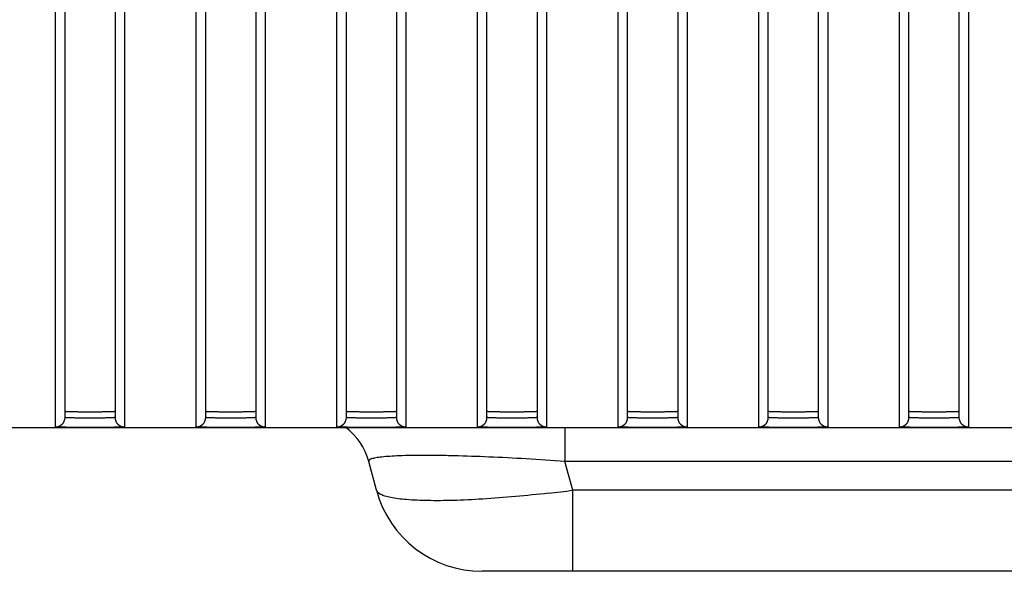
# Model space of a CAD drawing. Header units: millimetres. Extents: x -6054 to 364, y -1866 to 3094.
# Tile 245 of 256: x -4343 to -4312, y 1480 to 1497. Entities that reach past the tile are written whole.
import ezdxf

# ---------------------------------------------------------------- set-up
doc = ezdxf.new("R2010")
doc.units = ezdxf.units.MM
doc.header["$LTSCALE"] = 65.395
doc.layers.get('0').update_dxf_attribs({"linetype": 'CONTINUOUS'})

msp = doc.modelspace()

# ---------------------------------------------------------------- linework, layer by layer
at = {"linetype": 'Continuous'}
for p, q in [((-4341.723, 1484.478), (-4341.723, 1514.359)), ((-4340.123, 1514.359), (-4340.123, 1484.478)), ((-4337.223, 1484.478), (-4337.223, 1514.359)), ((-4335.623, 1514.359), (-4335.623, 1484.478)), ((-4332.723, 1484.478), (-4332.723, 1514.359)), ((-4331.123, 1514.359), (-4331.123, 1484.478)), ((-4328.223, 1484.478), (-4328.223, 1514.359)), ((-4326.623, 1514.359), (-4326.623, 1484.478)), ((-4323.723, 1484.478), (-4323.723, 1514.359)), ((-4322.123, 1514.359), (-4322.123, 1484.478)), ((-4319.223, 1484.478), (-4319.223, 1514.359)), ((-4317.623, 1514.359), (-4317.623, 1484.478)), ((-4314.723, 1484.478), (-4314.723, 1514.359)), ((-4313.123, 1514.359), (-4313.123, 1484.478)), ((-4341.723, 1484.678), (-4341.723, 1514.091)), ((-4341.723, 1484.678), (-4341.723, 1514.091)), ((-4340.123, 1514.091), (-4340.123, 1484.678)), ((-4340.123, 1514.091), (-4340.123, 1484.678)), ((-4337.223, 1484.678), (-4337.223, 1514.091)), ((-4337.223, 1484.678), (-4337.223, 1514.091)), ((-4335.623, 1514.091), (-4335.623, 1484.678)), ((-4335.623, 1514.091), (-4335.623, 1484.678)), ((-4332.723, 1484.678), (-4332.723, 1514.091)), ((-4332.723, 1484.678), (-4332.723, 1514.091)), ((-4331.123, 1514.091), (-4331.123, 1484.678)), ((-4331.123, 1514.091), (-4331.123, 1484.678)), ((-4328.223, 1484.678), (-4328.223, 1514.091)), ((-4328.223, 1484.678), (-4328.223, 1514.091)), ((-4326.623, 1514.091), (-4326.623, 1484.678)), ((-4326.623, 1514.091), (-4326.623, 1484.678)), ((-4323.723, 1484.678), (-4323.723, 1514.091)), ((-4323.723, 1484.678), (-4323.723, 1514.091)), ((-4322.123, 1514.091), (-4322.123, 1484.678)), ((-4322.123, 1514.091), (-4322.123, 1484.678)), ((-4319.223, 1484.678), (-4319.223, 1514.091)), ((-4319.223, 1484.678), (-4319.223, 1514.091)), ((-4317.623, 1514.091), (-4317.623, 1484.678)), ((-4317.623, 1514.091), (-4317.623, 1484.678)), ((-4314.723, 1484.678), (-4314.723, 1514.091)), ((-4314.723, 1484.678), (-4314.723, 1514.091)), ((-4313.123, 1514.091), (-4313.123, 1484.678)), ((-4313.123, 1514.091), (-4313.123, 1484.678)), ((-4342.023, 1484.178), (-4342.023, 1513.867)), ((-4339.823, 1513.867), (-4339.823, 1484.178)), ((-4337.523, 1484.178), (-4337.523, 1513.867)), ((-4335.323, 1513.867), (-4335.323, 1484.178)), ((-4333.023, 1484.178), (-4333.023, 1513.867)), ((-4330.823, 1513.867), (-4330.823, 1484.178)), ((-4328.523, 1484.178), (-4328.523, 1513.867)), ((-4326.323, 1513.867), (-4326.323, 1484.178)), ((-4324.023, 1484.178), (-4324.023, 1513.867)), ((-4321.823, 1513.867), (-4321.823, 1484.178)), ((-4319.523, 1484.178), (-4319.523, 1513.867)), ((-4317.323, 1513.867), (-4317.323, 1484.178)), ((-4315.023, 1484.178), (-4315.023, 1513.867)), ((-4312.823, 1513.867), (-4312.823, 1484.178)), ((-4432.673, 1484.154), (-3353.673, 1484.154)), ((-4325.729, 1484.154), (-4325.729, 1483.071)), ((-4331.761, 1482.148), (-4332.008, 1483.071)), ((-4325.482, 1482.148), (-4325.729, 1483.071)), ((-4260.617, 1483.071), (-4325.729, 1483.071)), ((-4325.482, 1479.554), (-4325.482, 1482.148)), ((-4260.864, 1482.148), (-4325.482, 1482.148)), ((-4257.966, 1479.554), (-4328.38, 1479.554))]:
    msp.add_line(p, q, dxfattribs=at)
for centre, radius, start, end in [((-4342.023, 1484.478), 0.3, 269.9896, 359.9896), ((-4339.823, 1484.478), 0.3, 180.0104, 270.0104), ((-4337.523, 1484.478), 0.3, 269.9896, 359.9896), ((-4335.323, 1484.478), 0.3, 180.0104, 270.0104), ((-4333.023, 1484.478), 0.3, 269.9896, 359.9896), ((-4330.823, 1484.478), 0.3, 180.0104, 270.0104), ((-4328.523, 1484.478), 0.3, 269.9896, 359.9896), ((-4326.323, 1484.478), 0.3, 180.0104, 270.0104), ((-4324.023, 1484.478), 0.3, 269.9896, 359.9896), ((-4321.823, 1484.478), 0.3, 180.0104, 270.0104), ((-4319.523, 1484.478), 0.3, 269.9896, 359.9896), ((-4317.323, 1484.478), 0.3, 180.0104, 270.0104), ((-4315.023, 1484.478), 0.3, 269.9896, 359.9896), ((-4312.823, 1484.478), 0.3, 180.0104, 270.0104), ((-4333.94, 1482.554), 2, 15, 53.1455), ((-4328.38, 1483.054), 3.5, 195, 270), ((-4331.747, 1530.111), 48.371, 276.5242, 277.4422)]:
    msp.add_arc(centre, radius, start, end, dxfattribs=at)
for points, knots in [([(-4341.723, 1484.678), (-4341.723, 1484.676), (-4341.716, 1484.675), (-4341.706, 1484.673), (-4341.686, 1484.672), (-4341.66, 1484.67), (-4341.626, 1484.668), (-4341.569, 1484.667), (-4341.482, 1484.665), (-4341.362, 1484.663), (-4341.225, 1484.662), (-4341.077, 1484.661), (-4340.923, 1484.661), (-4340.769, 1484.661), (-4340.621, 1484.662), (-4340.484, 1484.663), (-4340.365, 1484.665), (-4340.278, 1484.667), (-4340.22, 1484.668), (-4340.186, 1484.67), (-4340.16, 1484.672), (-4340.14, 1484.673), (-4340.131, 1484.675), (-4340.123, 1484.676), (-4340.123, 1484.678)], [0, 0, 0, 0, 0.002721, 0.01001, 0.021969, 0.038509, 0.059481, 0.084689, 0.146812, 0.222502, 0.308855, 0.402555, 0.5, 0.597445, 0.691145, 0.777498, 0.853188, 0.915311, 0.940519, 0.961491, 0.978031, 0.98999, 0.997279, 1, 1, 1, 1]), ([(-4341.723, 1484.678), (-4341.723, 1484.676), (-4341.716, 1484.675), (-4341.706, 1484.673), (-4341.686, 1484.672), (-4341.66, 1484.67), (-4341.626, 1484.668), (-4341.569, 1484.667), (-4341.482, 1484.665), (-4341.362, 1484.663), (-4341.225, 1484.662), (-4341.077, 1484.661), (-4340.923, 1484.661), (-4340.769, 1484.661), (-4340.621, 1484.662), (-4340.484, 1484.663), (-4340.365, 1484.665), (-4340.278, 1484.667), (-4340.22, 1484.668), (-4340.186, 1484.67), (-4340.16, 1484.672), (-4340.14, 1484.673), (-4340.131, 1484.675), (-4340.123, 1484.676), (-4340.123, 1484.678)], [0, 0, 0, 0, 0.002721, 0.01001, 0.021969, 0.038509, 0.059481, 0.084689, 0.146812, 0.222502, 0.308855, 0.402555, 0.5, 0.597445, 0.691145, 0.777498, 0.853188, 0.915311, 0.940519, 0.961491, 0.978031, 0.98999, 0.997279, 1, 1, 1, 1]), ([(-4341.723, 1484.678), (-4341.723, 1484.676), (-4341.716, 1484.675), (-4341.706, 1484.673), (-4341.686, 1484.672), (-4341.66, 1484.67), (-4341.626, 1484.668), (-4341.569, 1484.667), (-4341.482, 1484.665), (-4341.362, 1484.663), (-4341.225, 1484.662), (-4341.077, 1484.661), (-4340.923, 1484.661), (-4340.769, 1484.661), (-4340.621, 1484.662), (-4340.484, 1484.663), (-4340.365, 1484.665), (-4340.278, 1484.667), (-4340.22, 1484.668), (-4340.186, 1484.67), (-4340.16, 1484.672), (-4340.14, 1484.673), (-4340.131, 1484.675), (-4340.123, 1484.676), (-4340.123, 1484.678)], [0, 0, 0, 0, 0.002721, 0.01001, 0.021969, 0.038509, 0.059481, 0.084689, 0.146812, 0.222502, 0.308855, 0.402555, 0.5, 0.597445, 0.691145, 0.777498, 0.853188, 0.915311, 0.940519, 0.961491, 0.978031, 0.98999, 0.997279, 1, 1, 1, 1]), ([(-4337.223, 1484.678), (-4337.223, 1484.676), (-4337.216, 1484.675), (-4337.206, 1484.673), (-4337.186, 1484.672), (-4337.16, 1484.67), (-4337.126, 1484.668), (-4337.069, 1484.667), (-4336.982, 1484.665), (-4336.862, 1484.663), (-4336.725, 1484.662), (-4336.577, 1484.661), (-4336.423, 1484.661), (-4336.269, 1484.661), (-4336.121, 1484.662), (-4335.984, 1484.663), (-4335.865, 1484.665), (-4335.778, 1484.667), (-4335.72, 1484.668), (-4335.686, 1484.67), (-4335.66, 1484.672), (-4335.64, 1484.673), (-4335.631, 1484.675), (-4335.623, 1484.676), (-4335.623, 1484.678)], [0, 0, 0, 0, 0.002721, 0.01001, 0.021969, 0.038509, 0.059481, 0.084689, 0.146812, 0.222502, 0.308855, 0.402555, 0.5, 0.597445, 0.691145, 0.777498, 0.853188, 0.915311, 0.940519, 0.961491, 0.978031, 0.98999, 0.997279, 1, 1, 1, 1]), ([(-4337.223, 1484.678), (-4337.223, 1484.676), (-4337.216, 1484.675), (-4337.206, 1484.673), (-4337.186, 1484.672), (-4337.16, 1484.67), (-4337.126, 1484.668), (-4337.069, 1484.667), (-4336.982, 1484.665), (-4336.862, 1484.663), (-4336.725, 1484.662), (-4336.577, 1484.661), (-4336.423, 1484.661), (-4336.269, 1484.661), (-4336.121, 1484.662), (-4335.984, 1484.663), (-4335.865, 1484.665), (-4335.778, 1484.667), (-4335.72, 1484.668), (-4335.686, 1484.67), (-4335.66, 1484.672), (-4335.64, 1484.673), (-4335.631, 1484.675), (-4335.623, 1484.676), (-4335.623, 1484.678)], [0, 0, 0, 0, 0.002721, 0.01001, 0.021969, 0.038509, 0.059481, 0.084689, 0.146812, 0.222502, 0.308855, 0.402555, 0.5, 0.597445, 0.691145, 0.777498, 0.853188, 0.915311, 0.940519, 0.961491, 0.978031, 0.98999, 0.997279, 1, 1, 1, 1]), ([(-4337.223, 1484.678), (-4337.223, 1484.676), (-4337.216, 1484.675), (-4337.206, 1484.673), (-4337.186, 1484.672), (-4337.16, 1484.67), (-4337.126, 1484.668), (-4337.069, 1484.667), (-4336.982, 1484.665), (-4336.862, 1484.663), (-4336.725, 1484.662), (-4336.577, 1484.661), (-4336.423, 1484.661), (-4336.269, 1484.661), (-4336.121, 1484.662), (-4335.984, 1484.663), (-4335.865, 1484.665), (-4335.778, 1484.667), (-4335.72, 1484.668), (-4335.686, 1484.67), (-4335.66, 1484.672), (-4335.64, 1484.673), (-4335.631, 1484.675), (-4335.623, 1484.676), (-4335.623, 1484.678)], [0, 0, 0, 0, 0.002721, 0.01001, 0.021969, 0.038509, 0.059481, 0.084689, 0.146812, 0.222502, 0.308855, 0.402555, 0.5, 0.597445, 0.691145, 0.777498, 0.853188, 0.915311, 0.940519, 0.961491, 0.978031, 0.98999, 0.997279, 1, 1, 1, 1]), ([(-4332.723, 1484.678), (-4332.723, 1484.676), (-4332.716, 1484.675), (-4332.706, 1484.673), (-4332.686, 1484.672), (-4332.66, 1484.67), (-4332.626, 1484.668), (-4332.569, 1484.667), (-4332.482, 1484.665), (-4332.362, 1484.663), (-4332.225, 1484.662), (-4332.077, 1484.661), (-4331.923, 1484.661), (-4331.769, 1484.661), (-4331.621, 1484.662), (-4331.484, 1484.663), (-4331.365, 1484.665), (-4331.278, 1484.667), (-4331.22, 1484.668), (-4331.186, 1484.67), (-4331.16, 1484.672), (-4331.14, 1484.673), (-4331.131, 1484.675), (-4331.123, 1484.676), (-4331.123, 1484.678)], [0, 0, 0, 0, 0.002721, 0.01001, 0.021969, 0.038509, 0.059481, 0.084689, 0.146812, 0.222502, 0.308855, 0.402555, 0.5, 0.597445, 0.691145, 0.777498, 0.853188, 0.915311, 0.940519, 0.961491, 0.978031, 0.98999, 0.997279, 1, 1, 1, 1]), ([(-4332.723, 1484.678), (-4332.723, 1484.676), (-4332.716, 1484.675), (-4332.706, 1484.673), (-4332.686, 1484.672), (-4332.66, 1484.67), (-4332.626, 1484.668), (-4332.569, 1484.667), (-4332.482, 1484.665), (-4332.362, 1484.663), (-4332.225, 1484.662), (-4332.077, 1484.661), (-4331.923, 1484.661), (-4331.769, 1484.661), (-4331.621, 1484.662), (-4331.484, 1484.663), (-4331.365, 1484.665), (-4331.278, 1484.667), (-4331.22, 1484.668), (-4331.186, 1484.67), (-4331.16, 1484.672), (-4331.14, 1484.673), (-4331.131, 1484.675), (-4331.123, 1484.676), (-4331.123, 1484.678)], [0, 0, 0, 0, 0.002721, 0.01001, 0.021969, 0.038509, 0.059481, 0.084689, 0.146812, 0.222502, 0.308855, 0.402555, 0.5, 0.597445, 0.691145, 0.777498, 0.853188, 0.915311, 0.940519, 0.961491, 0.978031, 0.98999, 0.997279, 1, 1, 1, 1]), ([(-4332.723, 1484.678), (-4332.723, 1484.676), (-4332.716, 1484.675), (-4332.706, 1484.673), (-4332.686, 1484.672), (-4332.66, 1484.67), (-4332.626, 1484.668), (-4332.569, 1484.667), (-4332.482, 1484.665), (-4332.362, 1484.663), (-4332.225, 1484.662), (-4332.077, 1484.661), (-4331.923, 1484.661), (-4331.769, 1484.661), (-4331.621, 1484.662), (-4331.484, 1484.663), (-4331.365, 1484.665), (-4331.278, 1484.667), (-4331.22, 1484.668), (-4331.186, 1484.67), (-4331.16, 1484.672), (-4331.14, 1484.673), (-4331.131, 1484.675), (-4331.123, 1484.676), (-4331.123, 1484.678)], [0, 0, 0, 0, 0.002721, 0.01001, 0.021969, 0.038509, 0.059481, 0.084689, 0.146812, 0.222502, 0.308855, 0.402555, 0.5, 0.597445, 0.691145, 0.777498, 0.853188, 0.915311, 0.940519, 0.961491, 0.978031, 0.98999, 0.997279, 1, 1, 1, 1]), ([(-4328.223, 1484.678), (-4328.223, 1484.676), (-4328.216, 1484.675), (-4328.206, 1484.673), (-4328.186, 1484.672), (-4328.16, 1484.67), (-4328.126, 1484.668), (-4328.069, 1484.667), (-4327.982, 1484.665), (-4327.862, 1484.663), (-4327.725, 1484.662), (-4327.577, 1484.661), (-4327.423, 1484.661), (-4327.269, 1484.661), (-4327.121, 1484.662), (-4326.984, 1484.663), (-4326.865, 1484.665), (-4326.778, 1484.667), (-4326.72, 1484.668), (-4326.686, 1484.67), (-4326.66, 1484.672), (-4326.64, 1484.673), (-4326.631, 1484.675), (-4326.623, 1484.676), (-4326.623, 1484.678)], [0, 0, 0, 0, 0.002721, 0.01001, 0.021969, 0.038509, 0.059481, 0.084689, 0.146812, 0.222502, 0.308855, 0.402555, 0.5, 0.597445, 0.691145, 0.777498, 0.853188, 0.915311, 0.940519, 0.961491, 0.978031, 0.98999, 0.997279, 1, 1, 1, 1]), ([(-4328.223, 1484.678), (-4328.223, 1484.676), (-4328.216, 1484.675), (-4328.206, 1484.673), (-4328.186, 1484.672), (-4328.16, 1484.67), (-4328.126, 1484.668), (-4328.069, 1484.667), (-4327.982, 1484.665), (-4327.862, 1484.663), (-4327.725, 1484.662), (-4327.577, 1484.661), (-4327.423, 1484.661), (-4327.269, 1484.661), (-4327.121, 1484.662), (-4326.984, 1484.663), (-4326.865, 1484.665), (-4326.778, 1484.667), (-4326.72, 1484.668), (-4326.686, 1484.67), (-4326.66, 1484.672), (-4326.64, 1484.673), (-4326.631, 1484.675), (-4326.623, 1484.676), (-4326.623, 1484.678)], [0, 0, 0, 0, 0.002721, 0.01001, 0.021969, 0.038509, 0.059481, 0.084689, 0.146812, 0.222502, 0.308855, 0.402555, 0.5, 0.597445, 0.691145, 0.777498, 0.853188, 0.915311, 0.940519, 0.961491, 0.978031, 0.98999, 0.997279, 1, 1, 1, 1]), ([(-4328.223, 1484.678), (-4328.223, 1484.676), (-4328.216, 1484.675), (-4328.206, 1484.673), (-4328.186, 1484.672), (-4328.16, 1484.67), (-4328.126, 1484.668), (-4328.069, 1484.667), (-4327.982, 1484.665), (-4327.862, 1484.663), (-4327.725, 1484.662), (-4327.577, 1484.661), (-4327.423, 1484.661), (-4327.269, 1484.661), (-4327.121, 1484.662), (-4326.984, 1484.663), (-4326.865, 1484.665), (-4326.778, 1484.667), (-4326.72, 1484.668), (-4326.686, 1484.67), (-4326.66, 1484.672), (-4326.64, 1484.673), (-4326.631, 1484.675), (-4326.623, 1484.676), (-4326.623, 1484.678)], [0, 0, 0, 0, 0.002721, 0.01001, 0.021969, 0.038509, 0.059481, 0.084689, 0.146812, 0.222502, 0.308855, 0.402555, 0.5, 0.597445, 0.691145, 0.777498, 0.853188, 0.915311, 0.940519, 0.961491, 0.978031, 0.98999, 0.997279, 1, 1, 1, 1]), ([(-4323.723, 1484.678), (-4323.723, 1484.676), (-4323.716, 1484.675), (-4323.706, 1484.673), (-4323.686, 1484.672), (-4323.66, 1484.67), (-4323.626, 1484.668), (-4323.569, 1484.667), (-4323.482, 1484.665), (-4323.362, 1484.663), (-4323.225, 1484.662), (-4323.077, 1484.661), (-4322.923, 1484.661), (-4322.769, 1484.661), (-4322.621, 1484.662), (-4322.484, 1484.663), (-4322.365, 1484.665), (-4322.278, 1484.667), (-4322.22, 1484.668), (-4322.186, 1484.67), (-4322.16, 1484.672), (-4322.14, 1484.673), (-4322.131, 1484.675), (-4322.123, 1484.676), (-4322.123, 1484.678)], [0, 0, 0, 0, 0.002721, 0.01001, 0.021969, 0.038509, 0.059481, 0.084689, 0.146812, 0.222502, 0.308855, 0.402555, 0.5, 0.597445, 0.691145, 0.777498, 0.853188, 0.915311, 0.940519, 0.961491, 0.978031, 0.98999, 0.997279, 1, 1, 1, 1]), ([(-4323.723, 1484.678), (-4323.723, 1484.676), (-4323.716, 1484.675), (-4323.706, 1484.673), (-4323.686, 1484.672), (-4323.66, 1484.67), (-4323.626, 1484.668), (-4323.569, 1484.667), (-4323.482, 1484.665), (-4323.362, 1484.663), (-4323.225, 1484.662), (-4323.077, 1484.661), (-4322.923, 1484.661), (-4322.769, 1484.661), (-4322.621, 1484.662), (-4322.484, 1484.663), (-4322.365, 1484.665), (-4322.278, 1484.667), (-4322.22, 1484.668), (-4322.186, 1484.67), (-4322.16, 1484.672), (-4322.14, 1484.673), (-4322.131, 1484.675), (-4322.123, 1484.676), (-4322.123, 1484.678)], [0, 0, 0, 0, 0.002721, 0.01001, 0.021969, 0.038509, 0.059481, 0.084689, 0.146812, 0.222502, 0.308855, 0.402555, 0.5, 0.597445, 0.691145, 0.777498, 0.853188, 0.915311, 0.940519, 0.961491, 0.978031, 0.98999, 0.997279, 1, 1, 1, 1]), ([(-4323.723, 1484.678), (-4323.723, 1484.676), (-4323.716, 1484.675), (-4323.706, 1484.673), (-4323.686, 1484.672), (-4323.66, 1484.67), (-4323.626, 1484.668), (-4323.569, 1484.667), (-4323.482, 1484.665), (-4323.362, 1484.663), (-4323.225, 1484.662), (-4323.077, 1484.661), (-4322.923, 1484.661), (-4322.769, 1484.661), (-4322.621, 1484.662), (-4322.484, 1484.663), (-4322.365, 1484.665), (-4322.278, 1484.667), (-4322.22, 1484.668), (-4322.186, 1484.67), (-4322.16, 1484.672), (-4322.14, 1484.673), (-4322.131, 1484.675), (-4322.123, 1484.676), (-4322.123, 1484.678)], [0, 0, 0, 0, 0.002721, 0.01001, 0.021969, 0.038509, 0.059481, 0.084689, 0.146812, 0.222502, 0.308855, 0.402555, 0.5, 0.597445, 0.691145, 0.777498, 0.853188, 0.915311, 0.940519, 0.961491, 0.978031, 0.98999, 0.997279, 1, 1, 1, 1]), ([(-4319.223, 1484.678), (-4319.223, 1484.676), (-4319.216, 1484.675), (-4319.206, 1484.673), (-4319.186, 1484.672), (-4319.16, 1484.67), (-4319.126, 1484.668), (-4319.069, 1484.667), (-4318.982, 1484.665), (-4318.862, 1484.663), (-4318.725, 1484.662), (-4318.577, 1484.661), (-4318.423, 1484.661), (-4318.269, 1484.661), (-4318.121, 1484.662), (-4317.984, 1484.663), (-4317.865, 1484.665), (-4317.778, 1484.667), (-4317.72, 1484.668), (-4317.686, 1484.67), (-4317.66, 1484.672), (-4317.64, 1484.673), (-4317.631, 1484.675), (-4317.623, 1484.676), (-4317.623, 1484.678)], [0, 0, 0, 0, 0.002721, 0.01001, 0.021969, 0.038509, 0.059481, 0.084689, 0.146812, 0.222502, 0.308855, 0.402555, 0.5, 0.597445, 0.691145, 0.777498, 0.853188, 0.915311, 0.940519, 0.961491, 0.978031, 0.98999, 0.997279, 1, 1, 1, 1]), ([(-4319.223, 1484.678), (-4319.223, 1484.676), (-4319.216, 1484.675), (-4319.206, 1484.673), (-4319.186, 1484.672), (-4319.16, 1484.67), (-4319.126, 1484.668), (-4319.069, 1484.667), (-4318.982, 1484.665), (-4318.862, 1484.663), (-4318.725, 1484.662), (-4318.577, 1484.661), (-4318.423, 1484.661), (-4318.269, 1484.661), (-4318.121, 1484.662), (-4317.984, 1484.663), (-4317.865, 1484.665), (-4317.778, 1484.667), (-4317.72, 1484.668), (-4317.686, 1484.67), (-4317.66, 1484.672), (-4317.64, 1484.673), (-4317.631, 1484.675), (-4317.623, 1484.676), (-4317.623, 1484.678)], [0, 0, 0, 0, 0.002721, 0.01001, 0.021969, 0.038509, 0.059481, 0.084689, 0.146812, 0.222502, 0.308855, 0.402555, 0.5, 0.597445, 0.691145, 0.777498, 0.853188, 0.915311, 0.940519, 0.961491, 0.978031, 0.98999, 0.997279, 1, 1, 1, 1]), ([(-4319.223, 1484.678), (-4319.223, 1484.676), (-4319.216, 1484.675), (-4319.206, 1484.673), (-4319.186, 1484.672), (-4319.16, 1484.67), (-4319.126, 1484.668), (-4319.069, 1484.667), (-4318.982, 1484.665), (-4318.862, 1484.663), (-4318.725, 1484.662), (-4318.577, 1484.661), (-4318.423, 1484.661), (-4318.269, 1484.661), (-4318.121, 1484.662), (-4317.984, 1484.663), (-4317.865, 1484.665), (-4317.778, 1484.667), (-4317.72, 1484.668), (-4317.686, 1484.67), (-4317.66, 1484.672), (-4317.64, 1484.673), (-4317.631, 1484.675), (-4317.623, 1484.676), (-4317.623, 1484.678)], [0, 0, 0, 0, 0.002721, 0.01001, 0.021969, 0.038509, 0.059481, 0.084689, 0.146812, 0.222502, 0.308855, 0.402555, 0.5, 0.597445, 0.691145, 0.777498, 0.853188, 0.915311, 0.940519, 0.961491, 0.978031, 0.98999, 0.997279, 1, 1, 1, 1]), ([(-4314.723, 1484.678), (-4314.723, 1484.676), (-4314.716, 1484.675), (-4314.706, 1484.673), (-4314.686, 1484.672), (-4314.66, 1484.67), (-4314.626, 1484.668), (-4314.569, 1484.667), (-4314.482, 1484.665), (-4314.362, 1484.663), (-4314.225, 1484.662), (-4314.077, 1484.661), (-4313.923, 1484.661), (-4313.769, 1484.661), (-4313.621, 1484.662), (-4313.484, 1484.663), (-4313.365, 1484.665), (-4313.278, 1484.667), (-4313.22, 1484.668), (-4313.186, 1484.67), (-4313.16, 1484.672), (-4313.14, 1484.673), (-4313.131, 1484.675), (-4313.123, 1484.676), (-4313.123, 1484.678)], [0, 0, 0, 0, 0.002721, 0.01001, 0.021969, 0.038509, 0.059481, 0.084689, 0.146812, 0.222502, 0.308855, 0.402555, 0.5, 0.597445, 0.691145, 0.777498, 0.853188, 0.915311, 0.940519, 0.961491, 0.978031, 0.98999, 0.997279, 1, 1, 1, 1]), ([(-4314.723, 1484.678), (-4314.723, 1484.676), (-4314.716, 1484.675), (-4314.706, 1484.673), (-4314.686, 1484.672), (-4314.66, 1484.67), (-4314.626, 1484.668), (-4314.569, 1484.667), (-4314.482, 1484.665), (-4314.362, 1484.663), (-4314.225, 1484.662), (-4314.077, 1484.661), (-4313.923, 1484.661), (-4313.769, 1484.661), (-4313.621, 1484.662), (-4313.484, 1484.663), (-4313.365, 1484.665), (-4313.278, 1484.667), (-4313.22, 1484.668), (-4313.186, 1484.67), (-4313.16, 1484.672), (-4313.14, 1484.673), (-4313.131, 1484.675), (-4313.123, 1484.676), (-4313.123, 1484.678)], [0, 0, 0, 0, 0.002721, 0.01001, 0.021969, 0.038509, 0.059481, 0.084689, 0.146812, 0.222502, 0.308855, 0.402555, 0.5, 0.597445, 0.691145, 0.777498, 0.853188, 0.915311, 0.940519, 0.961491, 0.978031, 0.98999, 0.997279, 1, 1, 1, 1]), ([(-4314.723, 1484.678), (-4314.723, 1484.676), (-4314.716, 1484.675), (-4314.706, 1484.673), (-4314.686, 1484.672), (-4314.66, 1484.67), (-4314.626, 1484.668), (-4314.569, 1484.667), (-4314.482, 1484.665), (-4314.362, 1484.663), (-4314.225, 1484.662), (-4314.077, 1484.661), (-4313.923, 1484.661), (-4313.769, 1484.661), (-4313.621, 1484.662), (-4313.484, 1484.663), (-4313.365, 1484.665), (-4313.278, 1484.667), (-4313.22, 1484.668), (-4313.186, 1484.67), (-4313.16, 1484.672), (-4313.14, 1484.673), (-4313.131, 1484.675), (-4313.123, 1484.676), (-4313.123, 1484.678)], [0, 0, 0, 0, 0.002721, 0.01001, 0.021969, 0.038509, 0.059481, 0.084689, 0.146812, 0.222502, 0.308855, 0.402555, 0.5, 0.597445, 0.691145, 0.777498, 0.853188, 0.915311, 0.940519, 0.961491, 0.978031, 0.98999, 0.997279, 1, 1, 1, 1]), ([(-4340.123, 1484.478), (-4340.123, 1484.476), (-4340.13, 1484.474), (-4340.14, 1484.472), (-4340.16, 1484.47), (-4340.2, 1484.467), (-4340.267, 1484.464), (-4340.365, 1484.461), (-4340.484, 1484.459), (-4340.621, 1484.458), (-4340.769, 1484.457), (-4340.923, 1484.457), (-4341.077, 1484.457), (-4341.225, 1484.458), (-4341.362, 1484.459), (-4341.482, 1484.461), (-4341.58, 1484.464), (-4341.647, 1484.467), (-4341.686, 1484.47), (-4341.706, 1484.472), (-4341.716, 1484.474), (-4341.723, 1484.476), (-4341.723, 1484.478)], [0, 0, 0, 0, 0.002976, 0.01034, 0.022326, 0.038871, 0.085025, 0.147098, 0.222725, 0.309008, 0.402632, 0.499999, 0.597367, 0.690991, 0.777274, 0.852901, 0.914974, 0.961128, 0.977674, 0.98966, 0.997024, 1, 1, 1, 1]), ([(-4335.623, 1484.478), (-4335.623, 1484.476), (-4335.63, 1484.474), (-4335.64, 1484.472), (-4335.66, 1484.47), (-4335.7, 1484.467), (-4335.767, 1484.464), (-4335.865, 1484.461), (-4335.984, 1484.459), (-4336.121, 1484.458), (-4336.269, 1484.457), (-4336.423, 1484.457), (-4336.577, 1484.457), (-4336.725, 1484.458), (-4336.862, 1484.459), (-4336.982, 1484.461), (-4337.08, 1484.464), (-4337.147, 1484.467), (-4337.186, 1484.47), (-4337.206, 1484.472), (-4337.216, 1484.474), (-4337.223, 1484.476), (-4337.223, 1484.478)], [0, 0, 0, 0, 0.002976, 0.01034, 0.022326, 0.038871, 0.085025, 0.147098, 0.222725, 0.309008, 0.402632, 0.499999, 0.597367, 0.690991, 0.777274, 0.852901, 0.914974, 0.961128, 0.977674, 0.98966, 0.997024, 1, 1, 1, 1]), ([(-4331.123, 1484.478), (-4331.123, 1484.476), (-4331.13, 1484.474), (-4331.14, 1484.472), (-4331.16, 1484.47), (-4331.2, 1484.467), (-4331.267, 1484.464), (-4331.365, 1484.461), (-4331.484, 1484.459), (-4331.621, 1484.458), (-4331.769, 1484.457), (-4331.923, 1484.457), (-4332.077, 1484.457), (-4332.225, 1484.458), (-4332.362, 1484.459), (-4332.482, 1484.461), (-4332.58, 1484.464), (-4332.647, 1484.467), (-4332.686, 1484.47), (-4332.706, 1484.472), (-4332.716, 1484.474), (-4332.723, 1484.476), (-4332.723, 1484.478)], [0, 0, 0, 0, 0.002976, 0.01034, 0.022326, 0.038871, 0.085025, 0.147098, 0.222725, 0.309008, 0.402632, 0.499999, 0.597367, 0.690991, 0.777274, 0.852901, 0.914974, 0.961128, 0.977674, 0.98966, 0.997024, 1, 1, 1, 1]), ([(-4326.623, 1484.478), (-4326.623, 1484.476), (-4326.63, 1484.474), (-4326.64, 1484.472), (-4326.66, 1484.47), (-4326.7, 1484.467), (-4326.767, 1484.464), (-4326.865, 1484.461), (-4326.984, 1484.459), (-4327.121, 1484.458), (-4327.269, 1484.457), (-4327.423, 1484.457), (-4327.577, 1484.457), (-4327.725, 1484.458), (-4327.862, 1484.459), (-4327.982, 1484.461), (-4328.08, 1484.464), (-4328.147, 1484.467), (-4328.186, 1484.47), (-4328.206, 1484.472), (-4328.216, 1484.474), (-4328.223, 1484.476), (-4328.223, 1484.478)], [0, 0, 0, 0, 0.002976, 0.01034, 0.022326, 0.038871, 0.085025, 0.147098, 0.222725, 0.309008, 0.402632, 0.499999, 0.597367, 0.690991, 0.777274, 0.852901, 0.914974, 0.961128, 0.977674, 0.98966, 0.997024, 1, 1, 1, 1]), ([(-4322.123, 1484.478), (-4322.123, 1484.476), (-4322.13, 1484.474), (-4322.14, 1484.472), (-4322.16, 1484.47), (-4322.2, 1484.467), (-4322.267, 1484.464), (-4322.365, 1484.461), (-4322.484, 1484.459), (-4322.621, 1484.458), (-4322.769, 1484.457), (-4322.923, 1484.457), (-4323.077, 1484.457), (-4323.225, 1484.458), (-4323.362, 1484.459), (-4323.482, 1484.461), (-4323.58, 1484.464), (-4323.647, 1484.467), (-4323.686, 1484.47), (-4323.706, 1484.472), (-4323.716, 1484.474), (-4323.723, 1484.476), (-4323.723, 1484.478)], [0, 0, 0, 0, 0.002976, 0.01034, 0.022326, 0.038871, 0.085025, 0.147098, 0.222725, 0.309008, 0.402632, 0.499999, 0.597367, 0.690991, 0.777274, 0.852901, 0.914974, 0.961128, 0.977674, 0.98966, 0.997024, 1, 1, 1, 1]), ([(-4317.623, 1484.478), (-4317.623, 1484.476), (-4317.63, 1484.474), (-4317.64, 1484.472), (-4317.66, 1484.47), (-4317.7, 1484.467), (-4317.767, 1484.464), (-4317.865, 1484.461), (-4317.984, 1484.459), (-4318.121, 1484.458), (-4318.269, 1484.457), (-4318.423, 1484.457), (-4318.577, 1484.457), (-4318.725, 1484.458), (-4318.862, 1484.459), (-4318.982, 1484.461), (-4319.08, 1484.464), (-4319.147, 1484.467), (-4319.186, 1484.47), (-4319.206, 1484.472), (-4319.216, 1484.474), (-4319.223, 1484.476), (-4319.223, 1484.478)], [0, 0, 0, 0, 0.002976, 0.01034, 0.022326, 0.038871, 0.085025, 0.147098, 0.222725, 0.309008, 0.402632, 0.499999, 0.597367, 0.690991, 0.777274, 0.852901, 0.914974, 0.961128, 0.977674, 0.98966, 0.997024, 1, 1, 1, 1]), ([(-4313.123, 1484.478), (-4313.123, 1484.476), (-4313.13, 1484.474), (-4313.14, 1484.472), (-4313.16, 1484.47), (-4313.2, 1484.467), (-4313.267, 1484.464), (-4313.365, 1484.461), (-4313.484, 1484.459), (-4313.621, 1484.458), (-4313.769, 1484.457), (-4313.923, 1484.457), (-4314.077, 1484.457), (-4314.225, 1484.458), (-4314.362, 1484.459), (-4314.482, 1484.461), (-4314.58, 1484.464), (-4314.647, 1484.467), (-4314.686, 1484.47), (-4314.706, 1484.472), (-4314.716, 1484.474), (-4314.723, 1484.476), (-4314.723, 1484.478)], [0, 0, 0, 0, 0.002976, 0.01034, 0.022326, 0.038871, 0.085025, 0.147098, 0.222725, 0.309008, 0.402632, 0.499999, 0.597367, 0.690991, 0.777274, 0.852901, 0.914974, 0.961128, 0.977674, 0.98966, 0.997024, 1, 1, 1, 1]), ([(-4339.823, 1484.178), (-4339.823, 1484.176), (-4339.833, 1484.175), (-4339.846, 1484.172), (-4339.874, 1484.17), (-4339.91, 1484.168), (-4339.956, 1484.166), (-4340.035, 1484.163), (-4340.154, 1484.161), (-4340.319, 1484.159), (-4340.507, 1484.158), (-4340.711, 1484.157), (-4340.923, 1484.157), (-4341.135, 1484.157), (-4341.339, 1484.158), (-4341.527, 1484.159), (-4341.692, 1484.161), (-4341.811, 1484.163), (-4341.891, 1484.166), (-4341.937, 1484.168), (-4341.972, 1484.17), (-4342, 1484.172), (-4342.013, 1484.175), (-4342.023, 1484.176), (-4342.023, 1484.178)], [0, 0, 0, 0, 0.002716, 0.009974, 0.021884, 0.038363, 0.059267, 0.084407, 0.146421, 0.222076, 0.308492, 0.402345, 0.499999, 0.597653, 0.691507, 0.777923, 0.853578, 0.915592, 0.940732, 0.961637, 0.978116, 0.990026, 0.997284, 1, 1, 1, 1]), ([(-4335.323, 1484.178), (-4335.323, 1484.176), (-4335.333, 1484.175), (-4335.346, 1484.172), (-4335.374, 1484.17), (-4335.41, 1484.168), (-4335.456, 1484.166), (-4335.535, 1484.163), (-4335.654, 1484.161), (-4335.819, 1484.159), (-4336.007, 1484.158), (-4336.211, 1484.157), (-4336.423, 1484.157), (-4336.635, 1484.157), (-4336.839, 1484.158), (-4337.027, 1484.159), (-4337.192, 1484.161), (-4337.311, 1484.163), (-4337.391, 1484.166), (-4337.437, 1484.168), (-4337.472, 1484.17), (-4337.5, 1484.172), (-4337.513, 1484.175), (-4337.523, 1484.176), (-4337.523, 1484.178)], [0, 0, 0, 0, 0.002716, 0.009974, 0.021884, 0.038363, 0.059267, 0.084407, 0.146421, 0.222076, 0.308492, 0.402345, 0.499999, 0.597653, 0.691507, 0.777923, 0.853578, 0.915592, 0.940732, 0.961637, 0.978116, 0.990026, 0.997284, 1, 1, 1, 1]), ([(-4330.823, 1484.178), (-4330.823, 1484.176), (-4330.833, 1484.175), (-4330.846, 1484.172), (-4330.874, 1484.17), (-4330.91, 1484.168), (-4330.956, 1484.166), (-4331.035, 1484.163), (-4331.154, 1484.161), (-4331.319, 1484.159), (-4331.507, 1484.158), (-4331.711, 1484.157), (-4331.923, 1484.157), (-4332.135, 1484.157), (-4332.339, 1484.158), (-4332.527, 1484.159), (-4332.692, 1484.161), (-4332.811, 1484.163), (-4332.891, 1484.166), (-4332.937, 1484.168), (-4332.972, 1484.17), (-4333, 1484.172), (-4333.013, 1484.175), (-4333.023, 1484.176), (-4333.023, 1484.178)], [0, 0, 0, 0, 0.002716, 0.009974, 0.021884, 0.038363, 0.059267, 0.084407, 0.146421, 0.222076, 0.308492, 0.402345, 0.499999, 0.597653, 0.691507, 0.777923, 0.853578, 0.915592, 0.940732, 0.961637, 0.978116, 0.990026, 0.997284, 1, 1, 1, 1]), ([(-4326.323, 1484.178), (-4326.323, 1484.176), (-4326.333, 1484.175), (-4326.346, 1484.172), (-4326.374, 1484.17), (-4326.41, 1484.168), (-4326.456, 1484.166), (-4326.535, 1484.163), (-4326.654, 1484.161), (-4326.819, 1484.159), (-4327.007, 1484.158), (-4327.211, 1484.157), (-4327.423, 1484.157), (-4327.635, 1484.157), (-4327.839, 1484.158), (-4328.027, 1484.159), (-4328.192, 1484.161), (-4328.311, 1484.163), (-4328.391, 1484.166), (-4328.437, 1484.168), (-4328.472, 1484.17), (-4328.5, 1484.172), (-4328.513, 1484.175), (-4328.523, 1484.176), (-4328.523, 1484.178)], [0, 0, 0, 0, 0.002716, 0.009974, 0.021884, 0.038363, 0.059267, 0.084407, 0.146421, 0.222076, 0.308492, 0.402345, 0.499999, 0.597653, 0.691507, 0.777923, 0.853578, 0.915592, 0.940732, 0.961637, 0.978116, 0.990026, 0.997284, 1, 1, 1, 1]), ([(-4321.823, 1484.178), (-4321.823, 1484.176), (-4321.833, 1484.175), (-4321.846, 1484.172), (-4321.874, 1484.17), (-4321.91, 1484.168), (-4321.956, 1484.166), (-4322.035, 1484.163), (-4322.154, 1484.161), (-4322.319, 1484.159), (-4322.507, 1484.158), (-4322.711, 1484.157), (-4322.923, 1484.157), (-4323.135, 1484.157), (-4323.339, 1484.158), (-4323.527, 1484.159), (-4323.692, 1484.161), (-4323.811, 1484.163), (-4323.891, 1484.166), (-4323.937, 1484.168), (-4323.972, 1484.17), (-4324, 1484.172), (-4324.013, 1484.175), (-4324.023, 1484.176), (-4324.023, 1484.178)], [0, 0, 0, 0, 0.002716, 0.009974, 0.021884, 0.038363, 0.059267, 0.084407, 0.146421, 0.222076, 0.308492, 0.402345, 0.499999, 0.597653, 0.691507, 0.777923, 0.853578, 0.915592, 0.940732, 0.961637, 0.978116, 0.990026, 0.997284, 1, 1, 1, 1]), ([(-4317.323, 1484.178), (-4317.323, 1484.176), (-4317.333, 1484.175), (-4317.346, 1484.172), (-4317.374, 1484.17), (-4317.41, 1484.168), (-4317.456, 1484.166), (-4317.535, 1484.163), (-4317.654, 1484.161), (-4317.819, 1484.159), (-4318.007, 1484.158), (-4318.211, 1484.157), (-4318.423, 1484.157), (-4318.635, 1484.157), (-4318.839, 1484.158), (-4319.027, 1484.159), (-4319.192, 1484.161), (-4319.311, 1484.163), (-4319.391, 1484.166), (-4319.437, 1484.168), (-4319.472, 1484.17), (-4319.5, 1484.172), (-4319.513, 1484.175), (-4319.523, 1484.176), (-4319.523, 1484.178)], [0, 0, 0, 0, 0.002716, 0.009974, 0.021884, 0.038363, 0.059267, 0.084407, 0.146421, 0.222076, 0.308492, 0.402345, 0.499999, 0.597653, 0.691507, 0.777923, 0.853578, 0.915592, 0.940732, 0.961637, 0.978116, 0.990026, 0.997284, 1, 1, 1, 1]), ([(-4312.823, 1484.178), (-4312.823, 1484.176), (-4312.833, 1484.175), (-4312.846, 1484.172), (-4312.874, 1484.17), (-4312.91, 1484.168), (-4312.956, 1484.166), (-4313.035, 1484.163), (-4313.154, 1484.161), (-4313.319, 1484.159), (-4313.507, 1484.158), (-4313.711, 1484.157), (-4313.923, 1484.157), (-4314.135, 1484.157), (-4314.339, 1484.158), (-4314.527, 1484.159), (-4314.692, 1484.161), (-4314.811, 1484.163), (-4314.891, 1484.166), (-4314.937, 1484.168), (-4314.972, 1484.17), (-4315, 1484.172), (-4315.013, 1484.175), (-4315.023, 1484.176), (-4315.023, 1484.178)], [0, 0, 0, 0, 0.002716, 0.009974, 0.021884, 0.038363, 0.059267, 0.084407, 0.146421, 0.222076, 0.308492, 0.402345, 0.499999, 0.597653, 0.691507, 0.777923, 0.853578, 0.915592, 0.940732, 0.961637, 0.978116, 0.990026, 0.997284, 1, 1, 1, 1]), ([(-4325.729, 1483.071), (-4326.142, 1483.1), (-4326.955, 1483.153), (-4328.137, 1483.213), (-4329.075, 1483.246), (-4329.768, 1483.26), (-4330.229, 1483.263), (-4330.644, 1483.26), (-4331.008, 1483.251), (-4331.317, 1483.236), (-4331.57, 1483.215), (-4331.742, 1483.193), (-4331.854, 1483.169), (-4331.93, 1483.149), (-4332.018, 1483.11), (-4332.008, 1483.071)], [0, 0, 0, 0, 0.196403, 0.38637, 0.561987, 0.641866, 0.715175, 0.781067, 0.838838, 0.887947, 0.928039, 0.958956, 0.970992, 0.980794, 1, 1, 1, 1]), ([(-4326.251, 1482.053), (-4326.955, 1481.973), (-4327.973, 1481.879), (-4329.266, 1481.817), (-4330.075, 1481.809), (-4330.664, 1481.832), (-4331.056, 1481.872), (-4331.287, 1481.909), (-4331.475, 1481.954), (-4331.636, 1482.013), (-4331.744, 1482.087), (-4331.761, 1482.148)], [0, 0, 0, 0, 0.380035, 0.547841, 0.693946, 0.814123, 0.863478, 0.905313, 0.939522, 0.966232, 1, 1, 1, 1])]:
    msp.add_open_spline(points, degree=3, knots=knots, dxfattribs=at)

doc.saveas('drawing.dxf')
